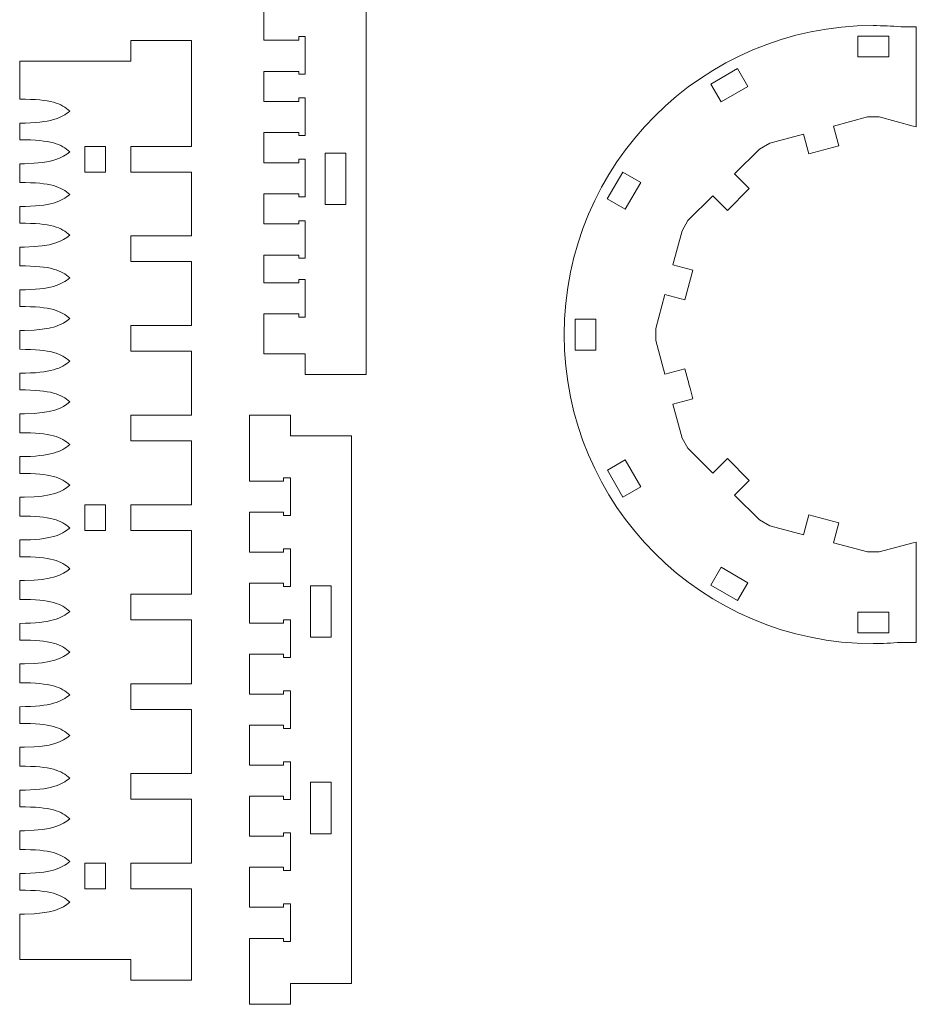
# Model space of a CAD drawing. Header units: millimetres. Extents: x -887 to 979, y -283 to 348.
# Tile 2 of 28: x -716 to -543, y -149 to 42. Entities that reach past the tile are written whole.
import ezdxf

# ---------------------------------------------------------------- set-up
doc = ezdxf.new("R2010")
doc.units = ezdxf.units.MM
doc.header["$MEASUREMENT"] = 0
doc.layers.add('layer 1', color=7, linetype='Continuous')

msp = doc.modelspace()

# ---------------------------------------------------------------- linework, layer by layer
at = {"layer": 'layer 1', "color": 250, "lineweight": 9}
for points, knots in [([(-669.0673, -22.621), (-669.0673, -22.621), (-669.0673, -14.909), (-669.0673, -14.909), (-669.0673, -14.909), (-669.0673, -14.909), (-662.294, -14.909), (-662.294, -14.909), (-662.294, -14.909), (-662.294, -14.909), (-662.294, -15.5341), (-662.294, -15.5341), (-662.294, -15.5341), (-662.294, -15.5341), (-661.095, -15.5341), (-661.095, -15.5341), (-661.095, -15.5341), (-661.095, -15.5341), (-661.095, -8.2514), (-661.095, -8.2514), (-661.095, -8.2514), (-661.095, -8.2514), (-662.294, -8.2514), (-662.294, -8.2514), (-662.294, -8.2514), (-662.294, -8.2514), (-662.294, -8.8765), (-662.294, -8.8765), (-662.294, -8.8765), (-662.294, -8.8765), (-669.0673, -8.8765), (-669.0673, -8.8765), (-669.0673, -8.8765), (-669.0673, -8.8765), (-669.0673, -3.479), (-669.0673, -3.479), (-669.0673, -3.479), (-669.0673, -3.479), (-662.294, -3.479), (-662.294, -3.479), (-662.294, -3.479), (-662.294, -3.479), (-662.294, -4.114), (-662.294, -4.114), (-662.294, -4.114), (-662.294, -4.114), (-661.095, -4.114), (-661.095, -4.114), (-661.095, -4.114), (-661.095, -4.114), (-661.095, 3.1687), (-661.095, 3.1687), (-661.095, 3.1687), (-661.095, 3.1687), (-662.294, 3.1687), (-662.294, 3.1687), (-662.294, 3.1687), (-662.294, 3.1687), (-662.294, 2.5535), (-662.294, 2.5535), (-662.294, 2.5535), (-662.294, 2.5535), (-669.0673, 2.5535), (-669.0673, 2.5535), (-669.0673, 2.5535), (-669.0673, 2.5535), (-669.0673, 8.3744), (-669.0673, 8.3744), (-669.0673, 8.3744), (-669.0673, 8.3744), (-662.294, 8.3744), (-662.294, 8.3744), (-662.294, 8.3744), (-662.294, 8.3744), (-662.294, 7.7824), (-662.294, 7.7824), (-662.294, 7.7824), (-662.294, 7.7824), (-661.095, 7.7824), (-661.095, 7.7824), (-661.095, 7.7824), (-661.095, 7.7824), (-661.095, 15.0651), (-661.095, 15.0651), (-661.095, 15.0651), (-661.095, 15.0651), (-662.294, 15.0651), (-662.294, 15.0651), (-662.294, 15.0651), (-662.294, 15.0651), (-662.294, 14.4069), (-662.294, 14.4069), (-662.294, 14.4069), (-662.294, 14.4069), (-669.0673, 14.4069), (-669.0673, 14.4069), (-669.0673, 14.4069), (-669.0673, 14.4069), (-669.0673, 20.2278), (-669.0673, 20.2278), (-669.0673, 20.2278), (-669.0673, 20.2278), (-662.294, 20.2278), (-662.294, 20.2278), (-662.294, 20.2278), (-662.294, 20.2278), (-662.294, 19.6788), (-662.294, 19.6788), (-662.294, 19.6788), (-662.294, 19.6788), (-661.095, 19.6788), (-661.095, 19.6788), (-661.095, 19.6788), (-661.095, 19.6788), (-661.095, 26.9615), (-661.095, 26.9615), (-661.095, 26.9615), (-661.095, 26.9615), (-662.294, 26.9615), (-662.294, 26.9615), (-662.294, 26.9615), (-662.294, 26.9615), (-662.294, 26.2603), (-662.294, 26.2603), (-662.294, 26.2603), (-662.294, 26.2603), (-669.0673, 26.2603), (-669.0673, 26.2603), (-669.0673, 26.2603), (-669.0673, 26.2603), (-669.0673, 32.0812), (-669.0673, 32.0812), (-669.0673, 32.0812), (-669.0673, 32.0812), (-662.294, 32.0812), (-662.294, 32.0812), (-662.294, 32.0812), (-662.294, 32.0812), (-662.294, 31.5752), (-662.294, 31.5752), (-662.294, 31.5752), (-662.294, 31.5752), (-661.095, 31.5752), (-661.095, 31.5752), (-661.095, 31.5752), (-661.095, 31.5752), (-661.095, 38.8579), (-661.095, 38.8579), (-661.095, 38.8579), (-661.095, 38.8579), (-662.294, 38.8579), (-662.294, 38.8579), (-662.294, 38.8579), (-662.294, 38.8579), (-662.294, 38.1137), (-662.294, 38.1137), (-662.294, 38.1137), (-662.294, 38.1137), (-669.0673, 38.1137), (-669.0673, 38.1137), (-669.0673, 38.1137), (-669.0673, 38.1137), (-669.0673, 45.2789), (-669.0673, 45.2789), (-669.0673, 45.2789), (-669.0673, 45.2789), (-661.095, 45.2789), (-661.095, 45.2789), (-661.095, 45.2789), (-661.095, 45.2789), (-661.095, 49.2789), (-661.095, 49.2789), (-661.095, 49.2789), (-661.095, 49.2789), (-649.2409, 49.2789), (-649.2409, 49.2789), (-649.2409, 49.2789), (-649.2409, 49.2789), (-649.2409, -26.621), (-649.2409, -26.621), (-649.2409, -26.621), (-649.2409, -26.621), (-661.095, -26.621), (-661.095, -26.621), (-661.095, -26.621), (-661.095, -26.621), (-661.095, -22.621), (-661.095, -22.621), (-661.095, -22.621), (-661.095, -22.621), (-669.0673, -22.621), (-669.0673, -22.621)], [0, 0, 0, 0, 0.02040816, 0.02040816, 0.02040816, 0.02040816, 0.04081633, 0.04081633, 0.04081633, 0.04081633, 0.06122449, 0.06122449, 0.06122449, 0.06122449, 0.08163265, 0.08163265, 0.08163265, 0.08163265, 0.10204082, 0.10204082, 0.10204082, 0.10204082, 0.12244898, 0.12244898, 0.12244898, 0.12244898, 0.14285714, 0.14285714, 0.14285714, 0.14285714, 0.16326531, 0.16326531, 0.16326531, 0.16326531, 0.18367347, 0.18367347, 0.18367347, 0.18367347, 0.20408163, 0.20408163, 0.20408163, 0.20408163, 0.2244898, 0.2244898, 0.2244898, 0.2244898, 0.24489796, 0.24489796, 0.24489796, 0.24489796, 0.26530612, 0.26530612, 0.26530612, 0.26530612, 0.28571429, 0.28571429, 0.28571429, 0.28571429, 0.30612245, 0.30612245, 0.30612245, 0.30612245, 0.32653061, 0.32653061, 0.32653061, 0.32653061, 0.34693878, 0.34693878, 0.34693878, 0.34693878, 0.36734694, 0.36734694, 0.36734694, 0.36734694, 0.3877551, 0.3877551, 0.3877551, 0.3877551, 0.40816327, 0.40816327, 0.40816327, 0.40816327, 0.42857143, 0.42857143, 0.42857143, 0.42857143, 0.44897959, 0.44897959, 0.44897959, 0.44897959, 0.46938776, 0.46938776, 0.46938776, 0.46938776, 0.48979592, 0.48979592, 0.48979592, 0.48979592, 0.51020408, 0.51020408, 0.51020408, 0.51020408, 0.53061224, 0.53061224, 0.53061224, 0.53061224, 0.55102041, 0.55102041, 0.55102041, 0.55102041, 0.57142857, 0.57142857, 0.57142857, 0.57142857, 0.59183673, 0.59183673, 0.59183673, 0.59183673, 0.6122449, 0.6122449, 0.6122449, 0.6122449, 0.63265306, 0.63265306, 0.63265306, 0.63265306, 0.65306122, 0.65306122, 0.65306122, 0.65306122, 0.67346939, 0.67346939, 0.67346939, 0.67346939, 0.69387755, 0.69387755, 0.69387755, 0.69387755, 0.71428571, 0.71428571, 0.71428571, 0.71428571, 0.73469388, 0.73469388, 0.73469388, 0.73469388, 0.75510204, 0.75510204, 0.75510204, 0.75510204, 0.7755102, 0.7755102, 0.7755102, 0.7755102, 0.79591837, 0.79591837, 0.79591837, 0.79591837, 0.81632653, 0.81632653, 0.81632653, 0.81632653, 0.83673469, 0.83673469, 0.83673469, 0.83673469, 0.85714286, 0.85714286, 0.85714286, 0.85714286, 0.87755102, 0.87755102, 0.87755102, 0.87755102, 0.89795918, 0.89795918, 0.89795918, 0.89795918, 0.91836735, 0.91836735, 0.91836735, 0.91836735, 0.93877551, 0.93877551, 0.93877551, 0.93877551, 0.95918367, 0.95918367, 0.95918367, 0.95918367, 1, 1, 1, 1]), ([(-545.635, 40.7254), (-547.4017, 40.8822), (-549.1891, 40.9671), (-550.9966, 40.9671), (-550.9966, 40.9671), (-584.0613, 40.9671), (-610.8654, 14.163), (-610.8654, -18.9017), (-610.8654, -18.9017), (-610.8654, -51.9664), (-584.0613, -78.7705), (-550.9966, -78.7705), (-550.9966, -78.7705), (-549.1891, -78.7705), (-547.4017, -78.6856), (-545.6349, -78.5288), (-545.6349, -78.5288), (-545.6349, -78.5288), (-545.6349, -78.5565), (-545.6349, -78.5565), (-545.6349, -78.5565), (-545.6349, -78.5565), (-542.6349, -78.5565), (-542.6349, -78.5565), (-542.6349, -78.5565), (-542.6349, -78.5565), (-542.6348, -59.0846), (-542.6348, -59.0846), (-542.6348, -59.0846), (-542.6348, -59.0846), (-543.251, -59.2496), (-543.251, -59.2496), (-543.251, -59.2496), (-543.251, -59.2496), (-549.8196, -61.0097), (-549.8196, -61.0097), (-549.8196, -61.0097), (-549.8196, -61.0097), (-552.1107, -61.0097), (-552.1107, -61.0097), (-552.1107, -61.0097), (-552.1107, -61.0097), (-558.6787, -59.2498), (-558.6787, -59.2498), (-558.6787, -59.2498), (-558.6787, -59.2498), (-557.6434, -55.3861), (-557.6434, -55.3861), (-557.6434, -55.3861), (-557.6434, -55.3861), (-563.4389, -53.8332), (-563.4389, -53.8332), (-563.4389, -53.8332), (-563.4389, -53.8332), (-564.4742, -57.6969), (-564.4742, -57.6969), (-564.4742, -57.6969), (-564.4742, -57.6969), (-571.0428, -55.9368), (-571.0428, -55.9368), (-571.0428, -55.9368), (-571.0428, -55.9368), (-573.0269, -54.7913), (-573.0269, -54.7913), (-573.0269, -54.7913), (-573.0269, -54.7913), (-577.835, -49.9831), (-577.835, -49.9831), (-577.835, -49.9831), (-577.835, -49.9831), (-575.0065, -47.1547), (-575.0065, -47.1547), (-575.0065, -47.1547), (-575.0065, -47.1547), (-579.2492, -42.9121), (-579.2492, -42.9121), (-579.2492, -42.9121), (-579.2492, -42.9121), (-582.0776, -45.7405), (-582.0776, -45.7405), (-582.0776, -45.7405), (-582.0776, -45.7405), (-586.8861, -40.932), (-586.8861, -40.932), (-586.8861, -40.932), (-586.8861, -40.932), (-588.0316, -38.948), (-588.0316, -38.948), (-588.0316, -38.948), (-588.0316, -38.948), (-589.7915, -32.3798), (-589.7915, -32.3798), (-589.7915, -32.3798), (-589.7915, -32.3798), (-585.9279, -31.3445), (-585.9279, -31.3445), (-585.9279, -31.3445), (-585.9279, -31.3445), (-586.4865, -29.2597), (-586.4865, -29.2597), (-586.4865, -29.2597), (-586.6389, -28.7376), (-586.7802, -28.2108), (-586.9099, -27.6794), (-586.9099, -27.6794), (-586.9099, -27.6794), (-587.4807, -25.549), (-587.4807, -25.549), (-587.4807, -25.549), (-587.4807, -25.549), (-591.3444, -26.5843), (-591.3444, -26.5843), (-591.3444, -26.5843), (-591.3444, -26.5843), (-593.1045, -20.0158), (-593.1045, -20.0158), (-593.1045, -20.0158), (-593.1045, -20.0158), (-593.1045, -17.7247), (-593.1045, -17.7247), (-593.1045, -17.7247), (-593.1045, -17.7247), (-591.3445, -11.1566), (-591.3445, -11.1566), (-591.3445, -11.1566), (-591.3445, -11.1566), (-587.4808, -12.1919), (-587.4808, -12.1919), (-587.4808, -12.1919), (-587.4808, -12.1919), (-585.9279, -6.3964), (-585.9279, -6.3964), (-585.9279, -6.3964), (-585.9279, -6.3964), (-589.7916, -5.3611), (-589.7916, -5.3611), (-589.7916, -5.3611), (-589.7916, -5.3611), (-588.0316, 1.2074), (-588.0316, 1.2074), (-588.0316, 1.2074), (-588.0316, 1.2074), (-586.8861, 3.1915), (-586.8861, 3.1915), (-586.8861, 3.1915), (-586.8861, 3.1915), (-582.0778, 7.9997), (-582.0778, 7.9997), (-582.0778, 7.9997), (-582.0778, 7.9997), (-579.2494, 5.1712), (-579.2494, 5.1712), (-579.2494, 5.1712), (-579.2494, 5.1712), (-575.0068, 9.4139), (-575.0068, 9.4139), (-575.0068, 9.4139), (-575.0068, 9.4139), (-577.8352, 12.2423), (-577.8352, 12.2423), (-577.8352, 12.2423), (-577.8352, 12.2423), (-573.0268, 17.0507), (-573.0268, 17.0507), (-573.0268, 17.0507), (-573.0268, 17.0507), (-571.0428, 18.1962), (-571.0428, 18.1962), (-571.0428, 18.1962), (-571.0428, 18.1962), (-564.4745, 19.9562), (-564.4745, 19.9562), (-564.4745, 19.9562), (-564.4745, 19.9562), (-563.4393, 16.0924), (-563.4393, 16.0924), (-563.4393, 16.0924), (-563.4393, 16.0924), (-557.6437, 17.6454), (-557.6437, 17.6454), (-557.6437, 17.6454), (-557.6437, 17.6454), (-558.679, 21.5091), (-558.679, 21.5091), (-558.679, 21.5091), (-558.679, 21.5091), (-552.1106, 23.2691), (-552.1106, 23.2691), (-552.1106, 23.2691), (-552.1106, 23.2691), (-549.8195, 23.2691), (-549.8195, 23.2691), (-549.8195, 23.2691), (-549.8195, 23.2691), (-543.2513, 21.5091), (-543.2513, 21.5091), (-543.2513, 21.5091), (-543.2513, 21.5091), (-542.635, 21.344), (-542.635, 21.344), (-542.635, 21.344), (-542.635, 21.344), (-542.635, 22.612), (-542.635, 22.612), (-542.635, 22.612), (-542.635, 22.612), (-542.635, 31.2369), (-542.635, 31.2369), (-542.635, 31.2369), (-542.635, 31.2369), (-542.635, 40.7254), (-542.635, 40.7254), (-542.635, 40.7254), (-542.635, 40.7254), (-545.635, 40.7254), (-545.635, 40.7254)], [0, 0, 0, 0, 0.01818182, 0.01818182, 0.01818182, 0.01818182, 0.03636364, 0.03636364, 0.03636364, 0.03636364, 0.05454545, 0.05454545, 0.05454545, 0.05454545, 0.07272727, 0.07272727, 0.07272727, 0.07272727, 0.09090909, 0.09090909, 0.09090909, 0.09090909, 0.10909091, 0.10909091, 0.10909091, 0.10909091, 0.12727273, 0.12727273, 0.12727273, 0.12727273, 0.14545455, 0.14545455, 0.14545455, 0.14545455, 0.16363636, 0.16363636, 0.16363636, 0.16363636, 0.18181818, 0.18181818, 0.18181818, 0.18181818, 0.2, 0.2, 0.2, 0.2, 0.21818182, 0.21818182, 0.21818182, 0.21818182, 0.23636364, 0.23636364, 0.23636364, 0.23636364, 0.25454545, 0.25454545, 0.25454545, 0.25454545, 0.27272727, 0.27272727, 0.27272727, 0.27272727, 0.29090909, 0.29090909, 0.29090909, 0.29090909, 0.30909091, 0.30909091, 0.30909091, 0.30909091, 0.32727273, 0.32727273, 0.32727273, 0.32727273, 0.34545455, 0.34545455, 0.34545455, 0.34545455, 0.36363636, 0.36363636, 0.36363636, 0.36363636, 0.38181818, 0.38181818, 0.38181818, 0.38181818, 0.4, 0.4, 0.4, 0.4, 0.41818182, 0.41818182, 0.41818182, 0.41818182, 0.43636364, 0.43636364, 0.43636364, 0.43636364, 0.45454545, 0.45454545, 0.45454545, 0.45454545, 0.47272727, 0.47272727, 0.47272727, 0.47272727, 0.49090909, 0.49090909, 0.49090909, 0.49090909, 0.50909091, 0.50909091, 0.50909091, 0.50909091, 0.52727273, 0.52727273, 0.52727273, 0.52727273, 0.54545455, 0.54545455, 0.54545455, 0.54545455, 0.56363636, 0.56363636, 0.56363636, 0.56363636, 0.58181818, 0.58181818, 0.58181818, 0.58181818, 0.6, 0.6, 0.6, 0.6, 0.61818182, 0.61818182, 0.61818182, 0.61818182, 0.63636364, 0.63636364, 0.63636364, 0.63636364, 0.65454545, 0.65454545, 0.65454545, 0.65454545, 0.67272727, 0.67272727, 0.67272727, 0.67272727, 0.69090909, 0.69090909, 0.69090909, 0.69090909, 0.70909091, 0.70909091, 0.70909091, 0.70909091, 0.72727273, 0.72727273, 0.72727273, 0.72727273, 0.74545455, 0.74545455, 0.74545455, 0.74545455, 0.76363636, 0.76363636, 0.76363636, 0.76363636, 0.78181818, 0.78181818, 0.78181818, 0.78181818, 0.8, 0.8, 0.8, 0.8, 0.81818182, 0.81818182, 0.81818182, 0.81818182, 0.83636364, 0.83636364, 0.83636364, 0.83636364, 0.85454545, 0.85454545, 0.85454545, 0.85454545, 0.87272727, 0.87272727, 0.87272727, 0.87272727, 0.89090909, 0.89090909, 0.89090909, 0.89090909, 0.90909091, 0.90909091, 0.90909091, 0.90909091, 0.92727273, 0.92727273, 0.92727273, 0.92727273, 0.94545455, 0.94545455, 0.94545455, 0.94545455, 0.96363636, 0.96363636, 0.96363636, 0.96363636, 1, 1, 1, 1]), ([(-547.9725, 34.8928), (-547.9725, 34.8928), (-553.9725, 34.8928), (-553.9725, 34.8928), (-553.9725, 34.8928), (-553.9725, 34.8928), (-553.9725, 38.8928), (-553.9725, 38.8928), (-553.9725, 38.8928), (-553.9725, 38.8928), (-547.9725, 38.8928), (-547.9725, 38.8928), (-547.9725, 38.8928), (-547.9725, 38.8928), (-547.9725, 34.8928), (-547.9725, 34.8928)], [0, 0, 0, 0, 0.2, 0.2, 0.2, 0.2, 0.4, 0.4, 0.4, 0.4, 0.6, 0.6, 0.6, 0.6, 1, 1, 1, 1]), ([(-683.1073, 34.0526), (-683.1073, 34.0526), (-683.1073, 17.5741), (-683.1073, 17.5741), (-683.1073, 17.5741), (-683.1073, 17.5741), (-694.8724, 17.5741), (-694.8724, 17.5741), (-694.8724, 17.5741), (-694.8724, 17.5741), (-694.8724, 12.5999), (-694.8724, 12.5999), (-694.8724, 12.5999), (-694.8724, 12.5999), (-683.1073, 12.5999), (-683.1073, 12.5999), (-683.1073, 12.5999), (-683.1073, 12.5999), (-683.1073, 0.2174), (-683.1073, 0.2174), (-683.1073, 0.2174), (-683.1073, 0.2174), (-694.8724, 0.2174), (-694.8724, 0.2174), (-694.8724, 0.2174), (-694.8724, 0.2174), (-694.8724, -4.7568), (-694.8724, -4.7568), (-694.8724, -4.7568), (-694.8724, -4.7568), (-683.1073, -4.7568), (-683.1073, -4.7568), (-683.1073, -4.7568), (-683.1073, -4.7568), (-683.1073, -17.1393), (-683.1073, -17.1393), (-683.1073, -17.1393), (-683.1073, -17.1393), (-694.8724, -17.1393), (-694.8724, -17.1393), (-694.8724, -17.1393), (-694.8724, -17.1393), (-694.8724, -22.1135), (-694.8724, -22.1135), (-694.8724, -22.1135), (-694.8724, -22.1135), (-683.1073, -22.1135), (-683.1073, -22.1135), (-683.1073, -22.1135), (-683.1073, -22.1135), (-683.1073, -34.496), (-683.1073, -34.496), (-683.1073, -34.496), (-683.1073, -34.496), (-694.8724, -34.496), (-694.8724, -34.496), (-694.8724, -34.496), (-694.8724, -34.496), (-694.8724, -39.4702), (-694.8724, -39.4702), (-694.8724, -39.4702), (-694.8724, -39.4702), (-683.1073, -39.4702), (-683.1073, -39.4702), (-683.1073, -39.4702), (-683.1073, -39.4702), (-683.1073, -51.8527), (-683.1073, -51.8527), (-683.1073, -51.8527), (-683.1073, -51.8527), (-694.8724, -51.8527), (-694.8724, -51.8527), (-694.8724, -51.8527), (-694.8724, -51.8527), (-694.8724, -56.8269), (-694.8724, -56.8269), (-694.8724, -56.8269), (-694.8724, -56.8269), (-683.1073, -56.8269), (-683.1073, -56.8269), (-683.1073, -56.8269), (-683.1073, -56.8269), (-683.1073, -69.2094), (-683.1073, -69.2094), (-683.1073, -69.2094), (-683.1073, -69.2094), (-694.8724, -69.2094), (-694.8724, -69.2094), (-694.8724, -69.2094), (-694.8724, -69.2094), (-694.8724, -74.1836), (-694.8724, -74.1836), (-694.8724, -74.1836), (-694.8724, -74.1836), (-683.1073, -74.1836), (-683.1073, -74.1836), (-683.1073, -74.1836), (-683.1073, -74.1836), (-683.1073, -86.5661), (-683.1073, -86.5661), (-683.1073, -86.5661), (-683.1073, -86.5661), (-694.8724, -86.5661), (-694.8724, -86.5661), (-694.8724, -86.5661), (-694.8724, -86.5661), (-694.8724, -91.5403), (-694.8724, -91.5403), (-694.8724, -91.5403), (-694.8724, -91.5403), (-683.1073, -91.5403), (-683.1073, -91.5403), (-683.1073, -91.5403), (-683.1073, -91.5403), (-683.1073, -103.9228), (-683.1073, -103.9228), (-683.1073, -103.9228), (-683.1073, -103.9228), (-694.8724, -103.9228), (-694.8724, -103.9228), (-694.8724, -103.9228), (-694.8724, -103.9228), (-694.8724, -108.897), (-694.8724, -108.897), (-694.8724, -108.897), (-694.8724, -108.897), (-683.1073, -108.897), (-683.1073, -108.897), (-683.1073, -108.897), (-683.1073, -108.897), (-683.1073, -121.2795), (-683.1073, -121.2795), (-683.1073, -121.2795), (-683.1073, -121.2795), (-694.8724, -121.2795), (-694.8724, -121.2795), (-694.8724, -121.2795), (-694.8724, -121.2795), (-694.8724, -126.2537), (-694.8724, -126.2537), (-694.8724, -126.2537), (-694.8724, -126.2537), (-683.1073, -126.2537), (-683.1073, -126.2537), (-683.1073, -126.2537), (-683.1073, -126.2537), (-683.1073, -139.9474), (-683.1073, -139.9474), (-683.1073, -139.9474), (-683.1073, -139.9474), (-683.1073, -143.9474), (-683.1073, -143.9474), (-683.1073, -143.9474), (-683.1073, -143.9474), (-694.8724, -143.9474), (-694.8724, -143.9474), (-694.8724, -143.9474), (-694.8724, -143.9474), (-694.8724, -139.9474), (-694.8724, -139.9474), (-694.8724, -139.9474), (-694.8724, -139.9474), (-716.3872, -139.9474), (-716.3872, -139.9474), (-716.3872, -139.9474), (-716.3872, -139.9474), (-716.3872, -131.175), (-716.3872, -131.175), (-716.3872, -131.175), (-716.3872, -131.175), (-715.4519, -131.175), (-715.4519, -131.175), (-715.4519, -131.175), (-710.0271, -131.0661), (-708.2121, -130.1187), (-706.6505, -128.8732), (-706.6505, -128.8732), (-708.3349, -127.3943), (-710.242, -126.527), (-716.3872, -126.5537), (-716.3872, -126.5537), (-716.3872, -126.5537), (-716.3872, -123.3096), (-716.3872, -123.3096), (-716.3872, -123.3096), (-710.2291, -123.2944), (-708.2986, -122.3121), (-706.6505, -120.9976), (-706.6505, -120.9976), (-708.3349, -119.5187), (-710.242, -118.6514), (-716.3872, -118.6781), (-716.3872, -118.6781), (-716.3872, -118.6781), (-716.3872, -115.0206), (-716.3872, -115.0206), (-716.3872, -115.0206), (-716.3872, -115.0206), (-715.4519, -115.0206), (-715.4519, -115.0206), (-715.4519, -115.0206), (-710.0271, -114.9117), (-708.2121, -113.9643), (-706.6505, -112.7188), (-706.6505, -112.7188), (-708.3349, -111.2399), (-710.242, -110.3726), (-716.3872, -110.3993), (-716.3872, -110.3993), (-716.3872, -110.3993), (-716.3872, -107.1552), (-716.3872, -107.1552), (-716.3872, -107.1552), (-710.2291, -107.14), (-708.2986, -106.1577), (-706.6505, -104.8432), (-706.6505, -104.8432), (-708.3349, -103.3643), (-710.242, -102.497), (-716.3872, -102.5237), (-716.3872, -102.5237), (-716.3872, -102.5237), (-716.3872, -98.8662), (-716.3872, -98.8662), (-716.3872, -98.8662), (-716.3872, -98.8662), (-715.4519, -98.8662), (-715.4519, -98.8662), (-715.4519, -98.8662), (-710.0271, -98.7573), (-708.2121, -97.8099), (-706.6505, -96.5644), (-706.6505, -96.5644), (-708.3349, -95.0855), (-710.242, -94.2182), (-716.3872, -94.2449), (-716.3872, -94.2449), (-716.3872, -94.2449), (-716.3872, -91.0008), (-716.3872, -91.0008), (-716.3872, -91.0008), (-710.2291, -90.9856), (-708.2986, -90.0033), (-706.6505, -88.6888), (-706.6505, -88.6888), (-708.3349, -87.2099), (-710.242, -86.3426), (-716.3872, -86.3693), (-716.3872, -86.3693), (-716.3872, -86.3693), (-716.3872, -82.7118), (-716.3872, -82.7118), (-716.3872, -82.7118), (-716.3872, -82.7118), (-715.4519, -82.7118), (-715.4519, -82.7118), (-715.4519, -82.7118), (-710.0271, -82.6029), (-708.2121, -81.6555), (-706.6505, -80.41), (-706.6505, -80.41), (-708.3349, -78.9311), (-710.242, -78.0638), (-716.3872, -78.0905), (-716.3872, -78.0905), (-716.3872, -78.0905), (-716.3872, -74.8464), (-716.3872, -74.8464), (-716.3872, -74.8464), (-710.2291, -74.8312), (-708.2986, -73.8489), (-706.6505, -72.5344), (-706.6505, -72.5344), (-708.3349, -71.0555), (-710.242, -70.1882), (-716.3872, -70.2149), (-716.3872, -70.2149), (-716.3872, -70.2149), (-716.3872, -66.5574), (-716.3872, -66.5574), (-716.3872, -66.5574), (-716.3872, -66.5574), (-715.4519, -66.5574), (-715.4519, -66.5574), (-715.4519, -66.5574), (-710.0271, -66.4485), (-708.2121, -65.5011), (-706.6505, -64.2556), (-706.6505, -64.2556), (-708.3349, -62.7767), (-710.242, -61.9094), (-716.3872, -61.9361), (-716.3872, -61.9361), (-716.3872, -61.9361), (-716.3872, -58.692), (-716.3872, -58.692), (-716.3872, -58.692), (-710.2291, -58.6768), (-708.2986, -57.6945), (-706.6505, -56.38), (-706.6505, -56.38), (-708.3349, -54.9011), (-710.242, -54.0338), (-716.3872, -54.0605), (-716.3872, -54.0605), (-716.3872, -54.0605), (-716.3872, -50.403), (-716.3872, -50.403), (-716.3872, -50.403), (-716.3872, -50.403), (-715.4519, -50.403), (-715.4519, -50.403), (-715.4519, -50.403), (-710.0271, -50.2941), (-708.2121, -49.3467), (-706.6505, -48.1012), (-706.6505, -48.1012), (-708.3349, -46.6223), (-710.242, -45.755), (-716.3872, -45.7817), (-716.3872, -45.7817), (-716.3872, -45.7817), (-716.3872, -42.5376), (-716.3872, -42.5376), (-716.3872, -42.5376), (-710.2291, -42.5224), (-708.2986, -41.5401), (-706.6505, -40.2256), (-706.6505, -40.2256), (-708.3349, -38.7467), (-710.242, -37.8794), (-716.3872, -37.9061), (-716.3872, -37.9061), (-716.3872, -37.9061), (-716.3872, -34.2486), (-716.3872, -34.2486), (-716.3872, -34.2486), (-716.3872, -34.2486), (-715.4519, -34.2486), (-715.4519, -34.2486), (-715.4519, -34.2486), (-710.0271, -34.1397), (-708.2121, -33.1923), (-706.6505, -31.9468), (-706.6505, -31.9468), (-708.3349, -30.4679), (-710.242, -29.6006), (-716.3872, -29.6273), (-716.3872, -29.6273), (-716.3872, -29.6273), (-716.3872, -26.3832), (-716.3872, -26.3832), (-716.3872, -26.3832), (-710.2291, -26.368), (-708.2986, -25.3857), (-706.6505, -24.0712), (-706.6505, -24.0712), (-708.3349, -22.5923), (-710.242, -21.725), (-716.3872, -21.7517), (-716.3872, -21.7517), (-716.3872, -21.7517), (-716.3872, -18.0942), (-716.3872, -18.0942), (-716.3872, -18.0942), (-716.3872, -18.0942), (-715.4519, -18.0942), (-715.4519, -18.0942), (-715.4519, -18.0942), (-710.0271, -17.9853), (-708.2121, -17.0379), (-706.6505, -15.7924), (-706.6505, -15.7924), (-708.3349, -14.3135), (-710.242, -13.4462), (-716.3872, -13.4729), (-716.3872, -13.4729), (-716.3872, -13.4729), (-716.3872, -10.2288), (-716.3872, -10.2288), (-716.3872, -10.2288), (-710.2291, -10.2136), (-708.2986, -9.2313), (-706.6505, -7.9168), (-706.6505, -7.9168), (-708.3349, -6.4379), (-710.242, -5.5706), (-716.3872, -5.5973), (-716.3872, -5.5973), (-716.3872, -5.5973), (-716.3872, -1.9398), (-716.3872, -1.9398), (-716.3872, -1.9398), (-716.3872, -1.9398), (-715.4519, -1.9398), (-715.4519, -1.9398), (-715.4519, -1.9398), (-710.0271, -1.8309), (-708.2121, -0.8835), (-706.6505, 0.362), (-706.6505, 0.362), (-708.3349, 1.8409), (-710.242, 2.7082), (-716.3872, 2.6815), (-716.3872, 2.6815), (-716.3872, 2.6815), (-716.3872, 5.9256), (-716.3872, 5.9256), (-716.3872, 5.9256), (-710.2291, 5.9408), (-708.2986, 6.9231), (-706.6505, 8.2376), (-706.6505, 8.2376), (-708.3349, 9.7165), (-710.242, 10.5838), (-716.3872, 10.5571), (-716.3872, 10.5571), (-716.3872, 10.5571), (-716.3872, 14.2146), (-716.3872, 14.2146), (-716.3872, 14.2146), (-716.3872, 14.2146), (-715.4519, 14.2146), (-715.4519, 14.2146), (-715.4519, 14.2146), (-710.0271, 14.3235), (-708.2121, 15.2709), (-706.6505, 16.5164), (-706.6505, 16.5164), (-708.3349, 17.9953), (-710.242, 18.8626), (-716.3872, 18.8359), (-716.3872, 18.8359), (-716.3872, 18.8359), (-716.3872, 22.08), (-716.3872, 22.08), (-716.3872, 22.08), (-710.2291, 22.0952), (-708.2986, 23.0775), (-706.6505, 24.392), (-706.6505, 24.392), (-708.3349, 25.8709), (-710.242, 26.7382), (-716.3872, 26.7115), (-716.3872, 26.7115), (-716.3872, 26.7115), (-716.3872, 34.0526), (-716.3872, 34.0526), (-716.3872, 34.0526), (-716.3872, 34.0526), (-694.8724, 34.0526), (-694.8724, 34.0526), (-694.8724, 34.0526), (-694.8724, 34.0526), (-694.8724, 38.0526), (-694.8724, 38.0526), (-694.8724, 38.0526), (-694.8724, 38.0526), (-683.1073, 38.0526), (-683.1073, 38.0526), (-683.1073, 38.0526), (-683.1073, 38.0526), (-683.1073, 34.0526), (-683.1073, 34.0526)], [0, 0, 0, 0, 0.00854701, 0.00854701, 0.00854701, 0.00854701, 0.01709402, 0.01709402, 0.01709402, 0.01709402, 0.02564103, 0.02564103, 0.02564103, 0.02564103, 0.03418803, 0.03418803, 0.03418803, 0.03418803, 0.04273504, 0.04273504, 0.04273504, 0.04273504, 0.05128205, 0.05128205, 0.05128205, 0.05128205, 0.05982906, 0.05982906, 0.05982906, 0.05982906, 0.06837607, 0.06837607, 0.06837607, 0.06837607, 0.07692308, 0.07692308, 0.07692308, 0.07692308, 0.08547009, 0.08547009, 0.08547009, 0.08547009, 0.09401709, 0.09401709, 0.09401709, 0.09401709, 0.1025641, 0.1025641, 0.1025641, 0.1025641, 0.11111111, 0.11111111, 0.11111111, 0.11111111, 0.11965812, 0.11965812, 0.11965812, 0.11965812, 0.12820513, 0.12820513, 0.12820513, 0.12820513, 0.13675214, 0.13675214, 0.13675214, 0.13675214, 0.14529915, 0.14529915, 0.14529915, 0.14529915, 0.15384615, 0.15384615, 0.15384615, 0.15384615, 0.16239316, 0.16239316, 0.16239316, 0.16239316, 0.17094017, 0.17094017, 0.17094017, 0.17094017, 0.17948718, 0.17948718, 0.17948718, 0.17948718, 0.18803419, 0.18803419, 0.18803419, 0.18803419, 0.1965812, 0.1965812, 0.1965812, 0.1965812, 0.20512821, 0.20512821, 0.20512821, 0.20512821, 0.21367521, 0.21367521, 0.21367521, 0.21367521, 0.22222222, 0.22222222, 0.22222222, 0.22222222, 0.23076923, 0.23076923, 0.23076923, 0.23076923, 0.23931624, 0.23931624, 0.23931624, 0.23931624, 0.24786325, 0.24786325, 0.24786325, 0.24786325, 0.25641026, 0.25641026, 0.25641026, 0.25641026, 0.26495726, 0.26495726, 0.26495726, 0.26495726, 0.27350427, 0.27350427, 0.27350427, 0.27350427, 0.28205128, 0.28205128, 0.28205128, 0.28205128, 0.29059829, 0.29059829, 0.29059829, 0.29059829, 0.2991453, 0.2991453, 0.2991453, 0.2991453, 0.30769231, 0.30769231, 0.30769231, 0.30769231, 0.31623932, 0.31623932, 0.31623932, 0.31623932, 0.32478632, 0.32478632, 0.32478632, 0.32478632, 0.33333333, 0.33333333, 0.33333333, 0.33333333, 0.34188034, 0.34188034, 0.34188034, 0.34188034, 0.35042735, 0.35042735, 0.35042735, 0.35042735, 0.35897436, 0.35897436, 0.35897436, 0.35897436, 0.36752137, 0.36752137, 0.36752137, 0.36752137, 0.37606838, 0.37606838, 0.37606838, 0.37606838, 0.38461538, 0.38461538, 0.38461538, 0.38461538, 0.39316239, 0.39316239, 0.39316239, 0.39316239, 0.4017094, 0.4017094, 0.4017094, 0.4017094, 0.41025641, 0.41025641, 0.41025641, 0.41025641, 0.41880342, 0.41880342, 0.41880342, 0.41880342, 0.42735043, 0.42735043, 0.42735043, 0.42735043, 0.43589744, 0.43589744, 0.43589744, 0.43589744, 0.44444444, 0.44444444, 0.44444444, 0.44444444, 0.45299145, 0.45299145, 0.45299145, 0.45299145, 0.46153846, 0.46153846, 0.46153846, 0.46153846, 0.47008547, 0.47008547, 0.47008547, 0.47008547, 0.47863248, 0.47863248, 0.47863248, 0.47863248, 0.48717949, 0.48717949, 0.48717949, 0.48717949, 0.4957265, 0.4957265, 0.4957265, 0.4957265, 0.5042735, 0.5042735, 0.5042735, 0.5042735, 0.51282051, 0.51282051, 0.51282051, 0.51282051, 0.52136752, 0.52136752, 0.52136752, 0.52136752, 0.52991453, 0.52991453, 0.52991453, 0.52991453, 0.53846154, 0.53846154, 0.53846154, 0.53846154, 0.54700855, 0.54700855, 0.54700855, 0.54700855, 0.55555556, 0.55555556, 0.55555556, 0.55555556, 0.56410256, 0.56410256, 0.56410256, 0.56410256, 0.57264957, 0.57264957, 0.57264957, 0.57264957, 0.58119658, 0.58119658, 0.58119658, 0.58119658, 0.58974359, 0.58974359, 0.58974359, 0.58974359, 0.5982906, 0.5982906, 0.5982906, 0.5982906, 0.60683761, 0.60683761, 0.60683761, 0.60683761, 0.61538462, 0.61538462, 0.61538462, 0.61538462, 0.62393162, 0.62393162, 0.62393162, 0.62393162, 0.63247863, 0.63247863, 0.63247863, 0.63247863, 0.64102564, 0.64102564, 0.64102564, 0.64102564, 0.64957265, 0.64957265, 0.64957265, 0.64957265, 0.65811966, 0.65811966, 0.65811966, 0.65811966, 0.66666667, 0.66666667, 0.66666667, 0.66666667, 0.67521368, 0.67521368, 0.67521368, 0.67521368, 0.68376068, 0.68376068, 0.68376068, 0.68376068, 0.69230769, 0.69230769, 0.69230769, 0.69230769, 0.7008547, 0.7008547, 0.7008547, 0.7008547, 0.70940171, 0.70940171, 0.70940171, 0.70940171, 0.71794872, 0.71794872, 0.71794872, 0.71794872, 0.72649573, 0.72649573, 0.72649573, 0.72649573, 0.73504274, 0.73504274, 0.73504274, 0.73504274, 0.74358974, 0.74358974, 0.74358974, 0.74358974, 0.75213675, 0.75213675, 0.75213675, 0.75213675, 0.76068376, 0.76068376, 0.76068376, 0.76068376, 0.76923077, 0.76923077, 0.76923077, 0.76923077, 0.77777778, 0.77777778, 0.77777778, 0.77777778, 0.78632479, 0.78632479, 0.78632479, 0.78632479, 0.79487179, 0.79487179, 0.79487179, 0.79487179, 0.8034188, 0.8034188, 0.8034188, 0.8034188, 0.81196581, 0.81196581, 0.81196581, 0.81196581, 0.82051282, 0.82051282, 0.82051282, 0.82051282, 0.82905983, 0.82905983, 0.82905983, 0.82905983, 0.83760684, 0.83760684, 0.83760684, 0.83760684, 0.84615385, 0.84615385, 0.84615385, 0.84615385, 0.85470085, 0.85470085, 0.85470085, 0.85470085, 0.86324786, 0.86324786, 0.86324786, 0.86324786, 0.87179487, 0.87179487, 0.87179487, 0.87179487, 0.88034188, 0.88034188, 0.88034188, 0.88034188, 0.88888889, 0.88888889, 0.88888889, 0.88888889, 0.8974359, 0.8974359, 0.8974359, 0.8974359, 0.90598291, 0.90598291, 0.90598291, 0.90598291, 0.91452991, 0.91452991, 0.91452991, 0.91452991, 0.92307692, 0.92307692, 0.92307692, 0.92307692, 0.93162393, 0.93162393, 0.93162393, 0.93162393, 0.94017094, 0.94017094, 0.94017094, 0.94017094, 0.94871795, 0.94871795, 0.94871795, 0.94871795, 0.95726496, 0.95726496, 0.95726496, 0.95726496, 0.96581197, 0.96581197, 0.96581197, 0.96581197, 0.97435897, 0.97435897, 0.97435897, 0.97435897, 0.98290598, 0.98290598, 0.98290598, 0.98290598, 1, 1, 1, 1]), ([(-580.4631, 26.183), (-580.4631, 26.183), (-582.4631, 29.6471), (-582.4631, 29.6471), (-582.4631, 29.6471), (-582.4631, 29.6471), (-577.2669, 32.6471), (-577.2669, 32.6471), (-577.2669, 32.6471), (-577.2669, 32.6471), (-575.2669, 29.183), (-575.2669, 29.183), (-575.2669, 29.183), (-575.2669, 29.183), (-580.4631, 26.183), (-580.4631, 26.183)], [0, 0, 0, 0, 0.2, 0.2, 0.2, 0.2, 0.4, 0.4, 0.4, 0.4, 0.6, 0.6, 0.6, 0.6, 1, 1, 1, 1]), ([(-703.7755, 12.5999), (-703.7755, 12.5999), (-703.7755, 17.5741), (-703.7755, 17.5741), (-703.7755, 17.5741), (-703.7755, 17.5741), (-699.7755, 17.5741), (-699.7755, 17.5741), (-699.7755, 17.5741), (-699.7755, 17.5741), (-699.7755, 12.5999), (-699.7755, 12.5999), (-699.7755, 12.5999), (-699.7755, 12.5999), (-703.7755, 12.5999), (-703.7755, 12.5999)], [0, 0, 0, 0, 0.2, 0.2, 0.2, 0.2, 0.4, 0.4, 0.4, 0.4, 0.6, 0.6, 0.6, 0.6, 1, 1, 1, 1]), ([(-653.1925, 6.2789), (-653.1925, 6.2789), (-653.1925, 16.2789), (-653.1925, 16.2789), (-653.1925, 16.2789), (-653.1925, 16.2789), (-657.1925, 16.2789), (-657.1925, 16.2789), (-657.1925, 16.2789), (-657.1925, 16.2789), (-657.1925, 6.2789), (-657.1925, 6.2789), (-657.1925, 6.2789), (-657.1925, 6.2789), (-653.1925, 6.2789), (-653.1925, 6.2789)], [0, 0, 0, 0, 0.2, 0.2, 0.2, 0.2, 0.4, 0.4, 0.4, 0.4, 0.6, 0.6, 0.6, 0.6, 1, 1, 1, 1]), ([(-599.0497, 5.3947), (-599.0497, 5.3947), (-602.5138, 7.3947), (-602.5138, 7.3947), (-602.5138, 7.3947), (-602.5138, 7.3947), (-599.5138, 12.5909), (-599.5138, 12.5909), (-599.5138, 12.5909), (-599.5138, 12.5909), (-596.0497, 10.5909), (-596.0497, 10.5909), (-596.0497, 10.5909), (-596.0497, 10.5909), (-599.0497, 5.3947), (-599.0497, 5.3947)], [0, 0, 0, 0, 0.2, 0.2, 0.2, 0.2, 0.4, 0.4, 0.4, 0.4, 0.6, 0.6, 0.6, 0.6, 1, 1, 1, 1]), ([(-604.752, -21.9017), (-604.752, -21.9017), (-608.752, -21.9017), (-608.752, -21.9017), (-608.752, -21.9017), (-608.752, -21.9017), (-608.752, -15.9017), (-608.752, -15.9017), (-608.752, -15.9017), (-608.752, -15.9017), (-604.752, -15.9017), (-604.752, -15.9017), (-604.752, -15.9017), (-604.752, -15.9017), (-604.752, -21.9017), (-604.752, -21.9017)], [0, 0, 0, 0, 0.2, 0.2, 0.2, 0.2, 0.4, 0.4, 0.4, 0.4, 0.6, 0.6, 0.6, 0.6, 1, 1, 1, 1]), ([(-652.0562, -38.5117), (-652.0562, -38.5117), (-652.0562, -144.6541), (-652.0562, -144.6541), (-652.0562, -144.6541), (-652.0562, -144.6541), (-663.9103, -144.6541), (-663.9103, -144.6541), (-663.9103, -144.6541), (-663.9103, -144.6541), (-663.9103, -148.6541), (-663.9103, -148.6541), (-663.9103, -148.6541), (-663.9103, -148.6541), (-671.8826, -148.6541), (-671.8826, -148.6541), (-671.8826, -148.6541), (-671.8826, -148.6541), (-671.8826, -144.6541), (-671.8826, -144.6541), (-671.8826, -144.6541), (-671.8826, -144.6541), (-671.8826, -135.8731), (-671.8826, -135.8731), (-671.8826, -135.8731), (-671.8826, -135.8731), (-665.2579, -135.8731), (-665.2579, -135.8731), (-665.2579, -135.8731), (-665.2579, -135.8731), (-665.2579, -136.4982), (-665.2579, -136.4982), (-665.2579, -136.4982), (-665.2579, -136.4982), (-663.9103, -136.4982), (-663.9103, -136.4982), (-663.9103, -136.4982), (-663.9103, -136.4982), (-663.9103, -129.2155), (-663.9103, -129.2155), (-663.9103, -129.2155), (-663.9103, -129.2155), (-665.2579, -129.2155), (-665.2579, -129.2155), (-665.2579, -129.2155), (-665.2579, -129.2155), (-665.2579, -129.8406), (-665.2579, -129.8406), (-665.2579, -129.8406), (-665.2579, -129.8406), (-671.8826, -129.8406), (-671.8826, -129.8406), (-671.8826, -129.8406), (-671.8826, -129.8406), (-671.8826, -122.1151), (-671.8826, -122.1151), (-671.8826, -122.1151), (-671.8826, -122.1151), (-665.2579, -122.1151), (-665.2579, -122.1151), (-665.2579, -122.1151), (-665.2579, -122.1151), (-665.2579, -122.7402), (-665.2579, -122.7402), (-665.2579, -122.7402), (-665.2579, -122.7402), (-663.9103, -122.7402), (-663.9103, -122.7402), (-663.9103, -122.7402), (-663.9103, -122.7402), (-663.9103, -115.4575), (-663.9103, -115.4575), (-663.9103, -115.4575), (-663.9103, -115.4575), (-665.2579, -115.4575), (-665.2579, -115.4575), (-665.2579, -115.4575), (-665.2579, -115.4575), (-665.2579, -116.0826), (-665.2579, -116.0826), (-665.2579, -116.0826), (-665.2579, -116.0826), (-671.8826, -116.0826), (-671.8826, -116.0826), (-671.8826, -116.0826), (-671.8826, -116.0826), (-671.8826, -108.3571), (-671.8826, -108.3571), (-671.8826, -108.3571), (-671.8826, -108.3571), (-665.2579, -108.3571), (-665.2579, -108.3571), (-665.2579, -108.3571), (-665.2579, -108.3571), (-665.2579, -108.9822), (-665.2579, -108.9822), (-665.2579, -108.9822), (-665.2579, -108.9822), (-663.9103, -108.9822), (-663.9103, -108.9822), (-663.9103, -108.9822), (-663.9103, -108.9822), (-663.9103, -101.6995), (-663.9103, -101.6995), (-663.9103, -101.6995), (-663.9103, -101.6995), (-665.2579, -101.6995), (-665.2579, -101.6995), (-665.2579, -101.6995), (-665.2579, -101.6995), (-665.2579, -102.3246), (-665.2579, -102.3246), (-665.2579, -102.3246), (-665.2579, -102.3246), (-671.8826, -102.3246), (-671.8826, -102.3246), (-671.8826, -102.3246), (-671.8826, -102.3246), (-671.8826, -94.5991), (-671.8826, -94.5991), (-671.8826, -94.5991), (-671.8826, -94.5991), (-665.2579, -94.5991), (-665.2579, -94.5991), (-665.2579, -94.5991), (-665.2579, -94.5991), (-665.2579, -95.2242), (-665.2579, -95.2242), (-665.2579, -95.2242), (-665.2579, -95.2242), (-663.9103, -95.2242), (-663.9103, -95.2242), (-663.9103, -95.2242), (-663.9103, -95.2242), (-663.9103, -87.9415), (-663.9103, -87.9415), (-663.9103, -87.9415), (-663.9103, -87.9415), (-665.2579, -87.9415), (-665.2579, -87.9415), (-665.2579, -87.9415), (-665.2579, -87.9415), (-665.2579, -88.5666), (-665.2579, -88.5666), (-665.2579, -88.5666), (-665.2579, -88.5666), (-671.8826, -88.5666), (-671.8826, -88.5666), (-671.8826, -88.5666), (-671.8826, -88.5666), (-671.8826, -80.8411), (-671.8826, -80.8411), (-671.8826, -80.8411), (-671.8826, -80.8411), (-665.2579, -80.8411), (-665.2579, -80.8411), (-665.2579, -80.8411), (-665.2579, -80.8411), (-665.2579, -81.4662), (-665.2579, -81.4662), (-665.2579, -81.4662), (-665.2579, -81.4662), (-663.9103, -81.4662), (-663.9103, -81.4662), (-663.9103, -81.4662), (-663.9103, -81.4662), (-663.9103, -74.1835), (-663.9103, -74.1835), (-663.9103, -74.1835), (-663.9103, -74.1835), (-665.2579, -74.1835), (-665.2579, -74.1835), (-665.2579, -74.1835), (-665.2579, -74.1835), (-665.2579, -74.8086), (-665.2579, -74.8086), (-665.2579, -74.8086), (-665.2579, -74.8086), (-671.8826, -74.8086), (-671.8826, -74.8086), (-671.8826, -74.8086), (-671.8826, -74.8086), (-671.8826, -67.0831), (-671.8826, -67.0831), (-671.8826, -67.0831), (-671.8826, -67.0831), (-665.2579, -67.0831), (-665.2579, -67.0831), (-665.2579, -67.0831), (-665.2579, -67.0831), (-665.2579, -67.7082), (-665.2579, -67.7082), (-665.2579, -67.7082), (-665.2579, -67.7082), (-663.9103, -67.7082), (-663.9103, -67.7082), (-663.9103, -67.7082), (-663.9103, -67.7082), (-663.9103, -60.4255), (-663.9103, -60.4255), (-663.9103, -60.4255), (-663.9103, -60.4255), (-665.2579, -60.4255), (-665.2579, -60.4255), (-665.2579, -60.4255), (-665.2579, -60.4255), (-665.2579, -61.0506), (-665.2579, -61.0506), (-665.2579, -61.0506), (-665.2579, -61.0506), (-671.8826, -61.0506), (-671.8826, -61.0506), (-671.8826, -61.0506), (-671.8826, -61.0506), (-671.8826, -53.3251), (-671.8826, -53.3251), (-671.8826, -53.3251), (-671.8826, -53.3251), (-665.2579, -53.3251), (-665.2579, -53.3251), (-665.2579, -53.3251), (-665.2579, -53.3251), (-665.2579, -53.9502), (-665.2579, -53.9502), (-665.2579, -53.9502), (-665.2579, -53.9502), (-663.9103, -53.9502), (-663.9103, -53.9502), (-663.9103, -53.9502), (-663.9103, -53.9502), (-663.9103, -46.6675), (-663.9103, -46.6675), (-663.9103, -46.6675), (-663.9103, -46.6675), (-665.2579, -46.6675), (-665.2579, -46.6675), (-665.2579, -46.6675), (-665.2579, -46.6675), (-665.2579, -47.2926), (-665.2579, -47.2926), (-665.2579, -47.2926), (-665.2579, -47.2926), (-671.8826, -47.2926), (-671.8826, -47.2926), (-671.8826, -47.2926), (-671.8826, -47.2926), (-671.8826, -38.5117), (-671.8826, -38.5117), (-671.8826, -38.5117), (-671.8826, -38.5117), (-671.8826, -34.5117), (-671.8826, -34.5117), (-671.8826, -34.5117), (-671.8826, -34.5117), (-663.9103, -34.5117), (-663.9103, -34.5117), (-663.9103, -34.5117), (-663.9103, -34.5117), (-663.9103, -38.5117), (-663.9103, -38.5117), (-663.9103, -38.5117), (-663.9103, -38.5117), (-652.0562, -38.5117), (-652.0562, -38.5117)], [0, 0, 0, 0, 0.01492537, 0.01492537, 0.01492537, 0.01492537, 0.02985075, 0.02985075, 0.02985075, 0.02985075, 0.04477612, 0.04477612, 0.04477612, 0.04477612, 0.05970149, 0.05970149, 0.05970149, 0.05970149, 0.07462687, 0.07462687, 0.07462687, 0.07462687, 0.08955224, 0.08955224, 0.08955224, 0.08955224, 0.10447761, 0.10447761, 0.10447761, 0.10447761, 0.11940299, 0.11940299, 0.11940299, 0.11940299, 0.13432836, 0.13432836, 0.13432836, 0.13432836, 0.14925373, 0.14925373, 0.14925373, 0.14925373, 0.1641791, 0.1641791, 0.1641791, 0.1641791, 0.17910448, 0.17910448, 0.17910448, 0.17910448, 0.19402985, 0.19402985, 0.19402985, 0.19402985, 0.20895522, 0.20895522, 0.20895522, 0.20895522, 0.2238806, 0.2238806, 0.2238806, 0.2238806, 0.23880597, 0.23880597, 0.23880597, 0.23880597, 0.25373134, 0.25373134, 0.25373134, 0.25373134, 0.26865672, 0.26865672, 0.26865672, 0.26865672, 0.28358209, 0.28358209, 0.28358209, 0.28358209, 0.29850746, 0.29850746, 0.29850746, 0.29850746, 0.31343284, 0.31343284, 0.31343284, 0.31343284, 0.32835821, 0.32835821, 0.32835821, 0.32835821, 0.34328358, 0.34328358, 0.34328358, 0.34328358, 0.35820896, 0.35820896, 0.35820896, 0.35820896, 0.37313433, 0.37313433, 0.37313433, 0.37313433, 0.3880597, 0.3880597, 0.3880597, 0.3880597, 0.40298507, 0.40298507, 0.40298507, 0.40298507, 0.41791045, 0.41791045, 0.41791045, 0.41791045, 0.43283582, 0.43283582, 0.43283582, 0.43283582, 0.44776119, 0.44776119, 0.44776119, 0.44776119, 0.46268657, 0.46268657, 0.46268657, 0.46268657, 0.47761194, 0.47761194, 0.47761194, 0.47761194, 0.49253731, 0.49253731, 0.49253731, 0.49253731, 0.50746269, 0.50746269, 0.50746269, 0.50746269, 0.52238806, 0.52238806, 0.52238806, 0.52238806, 0.53731343, 0.53731343, 0.53731343, 0.53731343, 0.55223881, 0.55223881, 0.55223881, 0.55223881, 0.56716418, 0.56716418, 0.56716418, 0.56716418, 0.58208955, 0.58208955, 0.58208955, 0.58208955, 0.59701493, 0.59701493, 0.59701493, 0.59701493, 0.6119403, 0.6119403, 0.6119403, 0.6119403, 0.62686567, 0.62686567, 0.62686567, 0.62686567, 0.64179104, 0.64179104, 0.64179104, 0.64179104, 0.65671642, 0.65671642, 0.65671642, 0.65671642, 0.67164179, 0.67164179, 0.67164179, 0.67164179, 0.68656716, 0.68656716, 0.68656716, 0.68656716, 0.70149254, 0.70149254, 0.70149254, 0.70149254, 0.71641791, 0.71641791, 0.71641791, 0.71641791, 0.73134328, 0.73134328, 0.73134328, 0.73134328, 0.74626866, 0.74626866, 0.74626866, 0.74626866, 0.76119403, 0.76119403, 0.76119403, 0.76119403, 0.7761194, 0.7761194, 0.7761194, 0.7761194, 0.79104478, 0.79104478, 0.79104478, 0.79104478, 0.80597015, 0.80597015, 0.80597015, 0.80597015, 0.82089552, 0.82089552, 0.82089552, 0.82089552, 0.8358209, 0.8358209, 0.8358209, 0.8358209, 0.85074627, 0.85074627, 0.85074627, 0.85074627, 0.86567164, 0.86567164, 0.86567164, 0.86567164, 0.88059701, 0.88059701, 0.88059701, 0.88059701, 0.89552239, 0.89552239, 0.89552239, 0.89552239, 0.91044776, 0.91044776, 0.91044776, 0.91044776, 0.92537313, 0.92537313, 0.92537313, 0.92537313, 0.94029851, 0.94029851, 0.94029851, 0.94029851, 0.95522388, 0.95522388, 0.95522388, 0.95522388, 0.97014925, 0.97014925, 0.97014925, 0.97014925, 1, 1, 1, 1]), ([(-596.0422, -48.3923), (-596.0422, -48.3923), (-599.5063, -50.3923), (-599.5063, -50.3923), (-599.5063, -50.3923), (-599.5063, -50.3923), (-602.5063, -45.1961), (-602.5063, -45.1961), (-602.5063, -45.1961), (-602.5063, -45.1961), (-599.0422, -43.1961), (-599.0422, -43.1961), (-599.0422, -43.1961), (-599.0422, -43.1961), (-596.0422, -48.3923), (-596.0422, -48.3923)], [0, 0, 0, 0, 0.2, 0.2, 0.2, 0.2, 0.4, 0.4, 0.4, 0.4, 0.6, 0.6, 0.6, 0.6, 1, 1, 1, 1]), ([(-703.7755, -56.8269), (-703.7755, -56.8269), (-703.7755, -51.8527), (-703.7755, -51.8527), (-703.7755, -51.8527), (-703.7755, -51.8527), (-699.7755, -51.8527), (-699.7755, -51.8527), (-699.7755, -51.8527), (-699.7755, -51.8527), (-699.7755, -56.8269), (-699.7755, -56.8269), (-699.7755, -56.8269), (-699.7755, -56.8269), (-703.7755, -56.8269), (-703.7755, -56.8269)], [0, 0, 0, 0, 0.2, 0.2, 0.2, 0.2, 0.4, 0.4, 0.4, 0.4, 0.6, 0.6, 0.6, 0.6, 1, 1, 1, 1]), ([(-582.4501, -67.443), (-582.4501, -67.443), (-580.4501, -63.9789), (-580.4501, -63.9789), (-580.4501, -63.9789), (-580.4501, -63.9789), (-575.2539, -66.9789), (-575.2539, -66.9789), (-575.2539, -66.9789), (-575.2539, -66.9789), (-577.2539, -70.443), (-577.2539, -70.443), (-577.2539, -70.443), (-577.2539, -70.443), (-582.4501, -67.443), (-582.4501, -67.443)], [0, 0, 0, 0, 0.2, 0.2, 0.2, 0.2, 0.4, 0.4, 0.4, 0.4, 0.6, 0.6, 0.6, 0.6, 1, 1, 1, 1]), ([(-656.0078, -77.5473), (-656.0078, -77.5473), (-660.0078, -77.5473), (-660.0078, -77.5473), (-660.0078, -77.5473), (-660.0078, -77.5473), (-660.0078, -67.5473), (-660.0078, -67.5473), (-660.0078, -67.5473), (-660.0078, -67.5473), (-656.0078, -67.5473), (-656.0078, -67.5473), (-656.0078, -67.5473), (-656.0078, -67.5473), (-656.0078, -77.5473), (-656.0078, -77.5473)], [0, 0, 0, 0, 0.2, 0.2, 0.2, 0.2, 0.4, 0.4, 0.4, 0.4, 0.6, 0.6, 0.6, 0.6, 1, 1, 1, 1]), ([(-553.9575, -72.6812), (-553.9575, -72.6812), (-547.9575, -72.6812), (-547.9575, -72.6812), (-547.9575, -72.6812), (-547.9575, -72.6812), (-547.9575, -76.6812), (-547.9575, -76.6812), (-547.9575, -76.6812), (-547.9575, -76.6812), (-553.9575, -76.6812), (-553.9575, -76.6812), (-553.9575, -76.6812), (-553.9575, -76.6812), (-553.9575, -72.6812), (-553.9575, -72.6812)], [0, 0, 0, 0, 0.2, 0.2, 0.2, 0.2, 0.4, 0.4, 0.4, 0.4, 0.6, 0.6, 0.6, 0.6, 1, 1, 1, 1]), ([(-656.0078, -105.6185), (-656.0078, -105.6185), (-660.0078, -105.6185), (-660.0078, -105.6185), (-660.0078, -105.6185), (-660.0078, -105.6185), (-660.0078, -115.6185), (-660.0078, -115.6185), (-660.0078, -115.6185), (-660.0078, -115.6185), (-656.0078, -115.6185), (-656.0078, -115.6185), (-656.0078, -115.6185), (-656.0078, -115.6185), (-656.0078, -105.6185), (-656.0078, -105.6185)], [0, 0, 0, 0, 0.2, 0.2, 0.2, 0.2, 0.4, 0.4, 0.4, 0.4, 0.6, 0.6, 0.6, 0.6, 1, 1, 1, 1]), ([(-703.7755, -126.2537), (-703.7755, -126.2537), (-703.7755, -121.2795), (-703.7755, -121.2795), (-703.7755, -121.2795), (-703.7755, -121.2795), (-699.7755, -121.2795), (-699.7755, -121.2795), (-699.7755, -121.2795), (-699.7755, -121.2795), (-699.7755, -126.2537), (-699.7755, -126.2537), (-699.7755, -126.2537), (-699.7755, -126.2537), (-703.7755, -126.2537), (-703.7755, -126.2537)], [0, 0, 0, 0, 0.2, 0.2, 0.2, 0.2, 0.4, 0.4, 0.4, 0.4, 0.6, 0.6, 0.6, 0.6, 1, 1, 1, 1])]:
    msp.add_open_spline(points, degree=3, knots=knots, dxfattribs=at)

doc.saveas('drawing.dxf')
